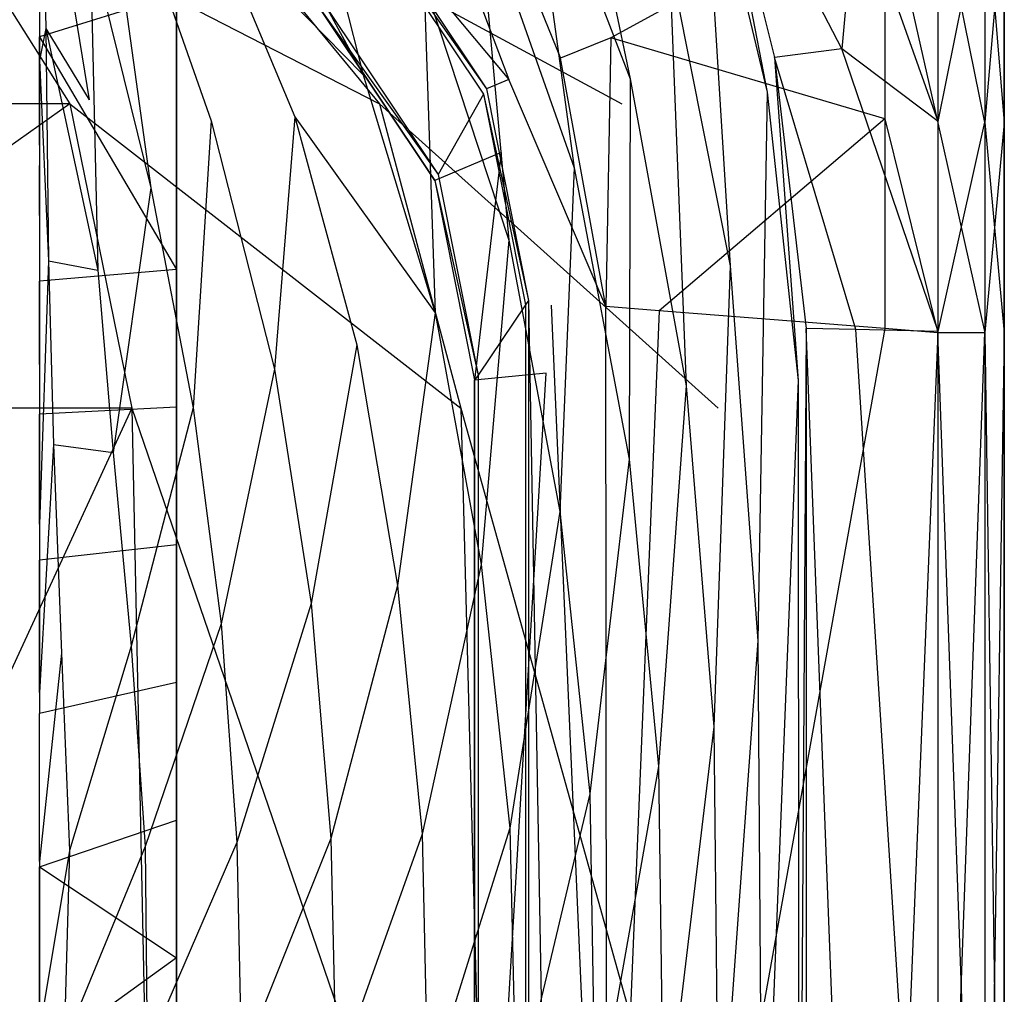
# Model space of a CAD drawing. Extents: x 0 to 0.37, y -0.56 to 0.
# Tile 21 of 25: x 0.276 to 0.37, y -0.299 to -0.207. Entities that reach past the tile are written whole.
import ezdxf

# ---------------------------------------------------------------- set-up
doc = ezdxf.new("R2010")
doc.units = 0
doc.layers.add('L0_WC_N_567610__0___REPLACEMTFO', color=7, linetype='CONTINUOUS')

msp = doc.modelspace()

# ---------------------------------------------------------------- linework, layer by layer
at = {"layer": 'L0_WC_N_567610__0___REPLACEMTFO', "color": 8}
for points, invisible_edges in [([(0.29112, -0.070272), (0.18494, -0.314262), (0.18494, -0.070272), (0.29112, -0.070272)], 13), ([(0.18494, -0.314262), (0.29112, -0.070272), (0.29112, -0.314262), (0.18494, -0.314262)], 10), ([(0.29112, -0.314262), (0.29112, -0.070272), (0.29112, -0.075605), (0.29112, -0.314262)], 13), ([(0.29112, -0.314262), (0.29112, -0.075605), (0.29112, -0.203729), (0.29112, -0.314262)], 10), ([(0.32672, -0.176, 0.326636), (0.334255, -0.21219, 0.308139), (0.324151, -0.185812, 0.308276), (0.32672, -0.176, 0.326636)], 14), ([(0.32672, -0.176, 0.326636), (0.33798, -0.200768, 0.326642), (0.334255, -0.21219, 0.308139), (0.32672, -0.176, 0.326636)], 14), ([(0.278079, -0.180438, 0.231878), (0.278674, -0.207407, 0.221295), (0.278079, -0.194327, 0.220136), (0.278079, -0.180438, 0.231878)], 14), ([(0.278079, -0.180438, 0.231878), (0.278605, -0.188365, 0.234462), (0.278674, -0.207407, 0.221295), (0.278079, -0.180438, 0.231878)], 14), ([(0.301034, -0.180857, 0.275082), (0.308869, -0.211812, 0.260945), (0.297617, -0.191139, 0.261408), (0.301034, -0.180857, 0.275082)], 14), ([(0.301034, -0.180857, 0.275082), (0.314646, -0.203016, 0.275049), (0.308869, -0.211812, 0.260945), (0.301034, -0.180857, 0.275082)], 14), ([(0.354387, -0.209343, 0.349918), (0.341783, -0.184947, 0.349642), (0.348498, -0.183217, 0.349831), (0.354387, -0.209343, 0.349918)], 14), ([(0.355725, -0.194119, 0.349993), (0.354387, -0.209343, 0.349918), (0.348498, -0.183217, 0.349831), (0.355725, -0.194119, 0.349993)], 14), ([(0.283563, -0.185343, 0.245446), (0.288656, -0.222549, 0.230857), (0.282895, -0.199103, 0.235137), (0.283563, -0.185343, 0.245446)], 14), ([(0.283563, -0.185343, 0.245446), (0.294552, -0.197226, 0.252062), (0.294419, -0.216192, 0.24056), (0.283563, -0.185343, 0.245446)], 14), ([(0.283563, -0.185343, 0.245446), (0.294419, -0.216192, 0.24056), (0.288656, -0.222549, 0.230857), (0.283563, -0.185343, 0.245446)], 14), ([(0.341783, -0.184947, 0.349642), (0.347275, -0.213468, 0.345969), (0.341149, -0.187584, 0.345809), (0.341783, -0.184947, 0.349642)], 14), ([(0.354387, -0.209343, 0.349918), (0.347974, -0.210165, 0.349855), (0.341783, -0.184947, 0.349642), (0.354387, -0.209343, 0.349918)], 14), ([(0.341783, -0.184947, 0.349642), (0.347974, -0.210165, 0.349855), (0.347275, -0.213468, 0.345969), (0.341783, -0.184947, 0.349642)], 14), ([(0.324151, -0.185812, 0.308276), (0.32894, -0.220675, 0.290736), (0.319756, -0.194582, 0.291093), (0.324151, -0.185812, 0.308276)], 14), ([(0.324151, -0.185812, 0.308276), (0.334255, -0.21219, 0.308139), (0.32894, -0.220675, 0.290736), (0.324151, -0.185812, 0.308276)], 14), ([(0.327628, -0.210234, 0.400031), (0.318231, -0.187058, 0.400031), (0.314588, -0.190704, 0.400031), (0.327628, -0.210234, 0.400031)], 13), ([(0.332411, -0.208293, 0.400031), (0.358485, -0.194035, 0.400031), (0.318231, -0.187058, 0.400031), (0.332411, -0.208293, 0.400031)], 13), ([(0.318231, -0.187058, 0.400031), (0.327628, -0.210234, 0.400031), (0.332411, -0.208293, 0.400031), (0.318231, -0.187058, 0.400031)], 14), ([(0.341149, -0.187584, 0.345809), (0.343779, -0.229984, 0.326539), (0.33798, -0.200768, 0.326642), (0.341149, -0.187584, 0.345809)], 14), ([(0.341149, -0.187584, 0.345809), (0.347275, -0.213468, 0.345969), (0.343779, -0.229984, 0.326539), (0.341149, -0.187584, 0.345809)], 14), ([(0.278605, -0.188365, 0.234462), (0.282895, -0.199103, 0.235137), (0.282803, -0.214194, 0.226866), (0.278605, -0.188365, 0.234462)], 14), ([(0.278605, -0.188365, 0.234462), (0.282803, -0.214194, 0.226866), (0.278674, -0.207407, 0.221295), (0.278605, -0.188365, 0.234462)], 14), ([(0.322708, -0.212273, 0.397808), (0.314588, -0.190704, 0.400031), (0.310822, -0.194473, 0.397811), (0.322708, -0.212273, 0.397808)], 13), ([(0.314588, -0.190704, 0.400031), (0.322708, -0.212273, 0.397808), (0.327628, -0.210234, 0.400031), (0.314588, -0.190704, 0.400031)], 14), ([(0.297617, -0.191139, 0.261408), (0.308869, -0.211812, 0.260945), (0.294552, -0.197226, 0.252062), (0.297617, -0.191139, 0.261408)], 14), ([(0.266878, -0.192243, 0.283093), (0.236895, -0.214559, 0.244482), (0.28097, -0.214559, 0.270597), (0.266878, -0.192243, 0.283093)], 14), ([(0.266878, -0.192243, 0.283093), (0.31042, -0.214559, 0.30968), (0.291872, -0.192077, 0.316492), (0.266878, -0.192243, 0.283093)], 14), ([(0.31042, -0.214559, 0.30968), (0.266878, -0.192243, 0.283093), (0.28097, -0.214559, 0.270597), (0.31042, -0.214559, 0.30968)], 13), ([(0.291872, -0.192077, 0.316492), (0.333477, -0.214559, 0.355781), (0.311457, -0.192011, 0.355781), (0.291872, -0.192077, 0.316492)], 14), ([(0.333477, -0.214559, 0.355781), (0.291872, -0.192077, 0.316492), (0.31042, -0.214559, 0.30968), (0.333477, -0.214559, 0.355781)], 13), ([(0.278079, -0.203282, 0.2028), (0.278079, -0.194327, 0.220136), (0.278079, -0.210407, 0.209544), (0.278079, -0.203282, 0.2028)], 13), ([(0.278674, -0.207407, 0.221295), (0.278079, -0.210407, 0.209544), (0.278079, -0.194327, 0.220136), (0.278674, -0.207407, 0.221295)], 14), ([(0.278079, -0.194568, 0.192392), (0.278079, -0.203282, 0.2028), (0.278079, -0.208209, 0.190505), (0.278079, -0.194568, 0.192392)], 13), ([(0.278079, -0.194568, 0.192392), (0.278079, -0.208209, 0.190505), (0.29112, -0.204148, 0.003247), (0.278079, -0.194568, 0.192392)], 14), ([(0.309202, -0.196094, 0.39252), (0.322708, -0.212273, 0.397808), (0.310822, -0.194473, 0.397811), (0.309202, -0.196094, 0.39252)], 14), ([(0.319756, -0.194582, 0.291093), (0.322711, -0.227538, 0.274532), (0.314646, -0.203016, 0.275049), (0.319756, -0.194582, 0.291093)], 14), ([(0.319756, -0.194582, 0.291093), (0.32894, -0.220675, 0.290736), (0.322711, -0.227538, 0.274532), (0.319756, -0.194582, 0.291093)], 14), ([(0.358485, -0.194035, 0.400031), (0.332411, -0.208293, 0.400031), (0.358484, -0.215994, 0.400031), (0.358485, -0.194035, 0.400031)], 14), ([(0.363539, -0.216243, 0.349975), (0.354387, -0.209343, 0.349918), (0.355725, -0.194119, 0.349993), (0.363539, -0.216243, 0.349975)], 14), ([(0.363539, -0.216243, 0.349975), (0.355725, -0.194119, 0.349993), (0.363536, -0.194265, 0.349997), (0.363539, -0.216243, 0.349975)], 14), ([(0.363523, -0.216367, 0.400031), (0.358485, -0.194035, 0.400031), (0.358484, -0.215994, 0.400031), (0.363523, -0.216367, 0.400031)], 13), ([(0.358485, -0.194035, 0.400031), (0.363523, -0.216367, 0.400031), (0.363525, -0.19438, 0.400031), (0.358485, -0.194035, 0.400031)], 14), ([(0.367989, -0.216364, 0.398487), (0.363525, -0.19438, 0.400031), (0.363523, -0.216367, 0.400031), (0.367989, -0.216364, 0.398487)], 14), ([(0.367991, -0.194377, 0.39851), (0.363525, -0.19438, 0.400031), (0.367989, -0.216364, 0.398487), (0.367991, -0.194377, 0.39851)], 14), ([(0.367993, -0.194346, 0.351822), (0.363539, -0.216243, 0.349975), (0.363536, -0.194265, 0.349997), (0.367993, -0.194346, 0.351822)], 13), ([(0.363539, -0.216243, 0.349975), (0.367993, -0.194346, 0.351822), (0.367993, -0.21633, 0.3518), (0.363539, -0.216243, 0.349975)], 14), ([(0.369839, -0.216355, 0.394034), (0.367991, -0.194377, 0.39851), (0.367989, -0.216364, 0.398487), (0.369839, -0.216355, 0.394034)], 13), ([(0.367991, -0.194377, 0.39851), (0.369839, -0.216355, 0.394034), (0.369841, -0.194368, 0.394056), (0.367991, -0.194377, 0.39851)], 14), ([(0.369841, -0.194381, 0.356223), (0.367993, -0.21633, 0.3518), (0.367993, -0.194346, 0.351822), (0.369841, -0.194381, 0.356223)], 14), ([(0.367993, -0.21633, 0.3518), (0.369841, -0.194381, 0.356223), (0.369839, -0.216368, 0.356201), (0.367993, -0.21633, 0.3518)], 13), ([(0.369839, -0.216355, 0.394034), (0.369841, -0.19437, 0.38963), (0.369841, -0.194368, 0.394056), (0.369839, -0.216355, 0.394034)], 14), ([(0.369839, -0.216357, 0.389607), (0.369841, -0.194381, 0.361124), (0.369841, -0.19437, 0.38963), (0.369839, -0.216357, 0.389607)], 14), ([(0.369841, -0.19437, 0.38963), (0.369839, -0.216355, 0.394034), (0.369839, -0.216357, 0.389607), (0.369841, -0.19437, 0.38963)], 13), ([(0.369841, -0.194381, 0.356223), (0.369839, -0.216368, 0.361101), (0.369839, -0.216368, 0.356201), (0.369841, -0.194381, 0.356223)], 13), ([(0.369839, -0.216368, 0.361101), (0.369841, -0.194381, 0.356223), (0.369841, -0.194381, 0.361124), (0.369839, -0.216368, 0.361101)], 14), ([(0.369841, -0.194381, 0.361124), (0.369839, -0.216357, 0.389607), (0.369839, -0.216368, 0.361101), (0.369841, -0.194381, 0.361124)], 13), ([(0.30896, -0.196638, 0.389496), (0.305186, -0.205119, 0.342371), (0.320314, -0.213642, 0.389522), (0.30896, -0.196638, 0.389496)], 14), ([(0.30896, -0.196638, 0.389496), (0.320591, -0.21315, 0.39252), (0.309202, -0.196094, 0.39252), (0.30896, -0.196638, 0.389496)], 14), ([(0.320591, -0.21315, 0.39252), (0.30896, -0.196638, 0.389496), (0.320314, -0.213642, 0.389522), (0.320591, -0.21315, 0.39252)], 13), ([(0.322708, -0.212273, 0.397808), (0.309202, -0.196094, 0.39252), (0.320591, -0.21315, 0.39252), (0.322708, -0.212273, 0.397808)], 13), ([(0.294552, -0.197226, 0.252062), (0.302379, -0.215798, 0.249785), (0.294419, -0.216192, 0.24056), (0.294552, -0.197226, 0.252062)], 14), ([(0.294552, -0.197226, 0.252062), (0.308869, -0.211812, 0.260945), (0.302379, -0.215798, 0.249785), (0.294552, -0.197226, 0.252062)], 14), ([(0.282895, -0.199103, 0.235137), (0.283616, -0.230383, 0.220757), (0.282803, -0.214194, 0.226866), (0.282895, -0.199103, 0.235137)], 14), ([(0.282895, -0.199103, 0.235137), (0.288656, -0.222549, 0.230857), (0.283616, -0.230383, 0.220757), (0.282895, -0.199103, 0.235137)], 14), ([(0.315677, -0.221851, 0.339413), (0.304912, -0.205736, 0.338943), (0.309727, -0.20089, 0.332496), (0.315677, -0.221851, 0.339413)], 14), ([(0.321978, -0.219214, 0.332965), (0.315677, -0.221851, 0.339413), (0.309727, -0.20089, 0.332496), (0.321978, -0.219214, 0.332965)], 14), ([(0.33798, -0.200768, 0.326642), (0.339595, -0.241385, 0.30775), (0.334255, -0.21219, 0.308139), (0.33798, -0.200768, 0.326642)], 14), ([(0.33798, -0.200768, 0.326642), (0.343779, -0.229984, 0.326539), (0.339595, -0.241385, 0.30775), (0.33798, -0.200768, 0.326642)], 14), ([(0.314646, -0.203016, 0.275049), (0.315726, -0.234438, 0.260032), (0.308869, -0.211812, 0.260945), (0.314646, -0.203016, 0.275049)], 14), ([(0.314646, -0.203016, 0.275049), (0.322711, -0.227538, 0.274532), (0.315726, -0.234438, 0.260032), (0.314646, -0.203016, 0.275049)], 14), ([(0.278079, -0.218506, 0.199007), (0.278079, -0.208209, 0.190505), (0.278079, -0.203282, 0.2028), (0.278079, -0.218506, 0.199007)], 14), ([(0.278079, -0.210407, 0.209544), (0.278079, -0.218506, 0.199007), (0.278079, -0.203282, 0.2028), (0.278079, -0.210407, 0.209544)], 14), ([(0.29112, -0.204148, 0.003247), (0.29112, -0.216881), (0.29112, -0.203729), (0.29112, -0.204148, 0.003247)], 14), ([(0.29112, -0.314262), (0.29112, -0.203729), (0.29112, -0.216881), (0.29112, -0.314262)], 13), ([(0.29112, -0.204148, 0.003247), (0.278079, -0.208209, 0.190505), (0.29112, -0.21724, 0.003183), (0.29112, -0.204148, 0.003247)], 14), ([(0.29112, -0.216881), (0.29112, -0.204148, 0.003247), (0.29112, -0.21724, 0.003183), (0.29112, -0.216881)], 13), ([(0.304912, -0.205736, 0.338943), (0.315992, -0.221295, 0.34281), (0.305186, -0.205119, 0.342371), (0.304912, -0.205736, 0.338943)], 14), ([(0.315992, -0.221295, 0.34281), (0.304912, -0.205736, 0.338943), (0.315677, -0.221851, 0.339413), (0.315992, -0.221295, 0.34281)], 13), ([(0.305186, -0.205119, 0.342371), (0.315992, -0.221295, 0.34281), (0.320314, -0.213642, 0.389522), (0.305186, -0.205119, 0.342371)], 14), ([(0.278079, -0.210407, 0.209544), (0.278674, -0.207407, 0.221295), (0.278936, -0.2295, 0.211455), (0.278079, -0.210407, 0.209544)], 13), ([(0.278674, -0.207407, 0.221295), (0.282803, -0.214194, 0.226866), (0.283616, -0.230383, 0.220757), (0.278674, -0.207407, 0.221295)], 14), ([(0.278674, -0.207407, 0.221295), (0.283616, -0.230383, 0.220757), (0.278936, -0.2295, 0.211455), (0.278674, -0.207407, 0.221295)], 14), ([(0.278079, -0.208209, 0.190505), (0.278079, -0.218506, 0.199007), (0.278079, -0.220442, 0.1892), (0.278079, -0.208209, 0.190505)], 13), ([(0.278079, -0.208209, 0.190505), (0.29112, -0.230332, 0.003104), (0.29112, -0.21724, 0.003183), (0.278079, -0.208209, 0.190505)], 14), ([(0.278079, -0.208209, 0.190505), (0.278079, -0.220442, 0.1892), (0.29112, -0.230332, 0.003104), (0.278079, -0.208209, 0.190505)], 14), ([(0.331957, -0.233853, 0.400031), (0.332411, -0.208293, 0.400031), (0.327628, -0.210234, 0.400031), (0.331957, -0.233853, 0.400031)], 13), ([(0.332411, -0.208293, 0.400031), (0.331957, -0.233853, 0.400031), (0.337015, -0.234253, 0.400031), (0.332411, -0.208293, 0.400031)], 14), ([(0.337015, -0.234253, 0.400031), (0.358484, -0.215994, 0.400031), (0.332411, -0.208293, 0.400031), (0.337015, -0.234253, 0.400031)], 13), ([(0.355722, -0.236049, 0.349951), (0.347974, -0.210165, 0.349855), (0.354387, -0.209343, 0.349918), (0.355722, -0.236049, 0.349951)], 14), ([(0.363542, -0.236217, 0.349955), (0.354387, -0.209343, 0.349918), (0.363539, -0.216243, 0.349975), (0.363542, -0.236217, 0.349955)], 14), ([(0.363542, -0.236217, 0.349955), (0.355722, -0.236049, 0.349951), (0.354387, -0.209343, 0.349918), (0.363542, -0.236217, 0.349955)], 14), ([(0.278079, -0.210407, 0.209544), (0.278936, -0.2295, 0.211455), (0.278079, -0.239355, 0.198423), (0.278079, -0.210407, 0.209544)], 14), ([(0.278079, -0.210407, 0.209544), (0.278079, -0.239355, 0.198423), (0.278079, -0.225207, 0.202584), (0.278079, -0.210407, 0.209544)], 14), ([(0.278079, -0.218506, 0.199007), (0.278079, -0.210407, 0.209544), (0.278079, -0.225207, 0.202584), (0.278079, -0.218506, 0.199007)], 13), ([(0.331957, -0.233853, 0.400031), (0.327628, -0.210234, 0.400031), (0.322708, -0.212273, 0.397808), (0.331957, -0.233853, 0.400031)], 14), ([(0.347974, -0.210165, 0.349855), (0.350232, -0.240896, 0.345991), (0.347275, -0.213468, 0.345969), (0.347974, -0.210165, 0.349855)], 14), ([(0.347974, -0.210165, 0.349855), (0.350999, -0.235947, 0.349948), (0.350232, -0.240896, 0.345991), (0.347974, -0.210165, 0.349855)], 14), ([(0.355722, -0.236049, 0.349951), (0.350999, -0.235947, 0.349948), (0.347974, -0.210165, 0.349855), (0.355722, -0.236049, 0.349951)], 14), ([(0.308869, -0.211812, 0.260945), (0.315726, -0.234438, 0.260032), (0.302379, -0.215798, 0.249785), (0.308869, -0.211812, 0.260945)], 14), ([(0.322708, -0.212273, 0.397808), (0.320591, -0.21315, 0.39252), (0.32679, -0.233716, 0.397819), (0.322708, -0.212273, 0.397808)], 14), ([(0.331957, -0.233853, 0.400031), (0.322708, -0.212273, 0.397808), (0.32679, -0.233716, 0.397819), (0.331957, -0.233853, 0.400031)], 14), ([(0.334255, -0.21219, 0.308139), (0.334146, -0.248379, 0.290007), (0.32894, -0.220675, 0.290736), (0.334255, -0.21219, 0.308139)], 14), ([(0.334255, -0.21219, 0.308139), (0.339595, -0.241385, 0.30775), (0.334146, -0.248379, 0.290007), (0.334255, -0.21219, 0.308139)], 14), ([(0.320314, -0.213642, 0.389522), (0.32459, -0.23327, 0.39252), (0.320591, -0.21315, 0.39252), (0.320314, -0.213642, 0.389522)], 14), ([(0.320591, -0.21315, 0.39252), (0.32459, -0.23327, 0.39252), (0.32679, -0.233716, 0.397819), (0.320591, -0.21315, 0.39252)], 14), ([(0.347275, -0.213468, 0.345969), (0.346395, -0.265639, 0.326208), (0.343779, -0.229984, 0.326539), (0.347275, -0.213468, 0.345969)], 14), ([(0.347275, -0.213468, 0.345969), (0.350232, -0.240896, 0.345991), (0.346395, -0.265639, 0.326208), (0.347275, -0.213468, 0.345969)], 14), ([(0.320314, -0.213642, 0.389522), (0.315992, -0.221295, 0.34281), (0.324301, -0.233699, 0.389554), (0.320314, -0.213642, 0.389522)], 14), ([(0.32459, -0.23327, 0.39252), (0.320314, -0.213642, 0.389522), (0.324301, -0.233699, 0.389554), (0.32459, -0.23327, 0.39252)], 13), ([(0.240092, -0.243516, 0.240448), (0.28097, -0.214559, 0.270597), (0.236895, -0.214559, 0.244482), (0.240092, -0.243516, 0.240448)], 13), ([(0.28097, -0.214559, 0.270597), (0.240092, -0.243516, 0.240448), (0.286876, -0.243516, 0.268168), (0.28097, -0.214559, 0.270597)], 14), ([(0.318137, -0.243516, 0.309653), (0.28097, -0.214559, 0.270597), (0.286876, -0.243516, 0.268168), (0.318137, -0.243516, 0.309653)], 13), ([(0.28097, -0.214559, 0.270597), (0.318137, -0.243516, 0.309653), (0.31042, -0.214559, 0.30968), (0.28097, -0.214559, 0.270597)], 14), ([(0.342611, -0.243516, 0.358589), (0.31042, -0.214559, 0.30968), (0.318137, -0.243516, 0.309653), (0.342611, -0.243516, 0.358589)], 13), ([(0.31042, -0.214559, 0.30968), (0.342611, -0.243516, 0.358589), (0.333477, -0.214559, 0.355781), (0.31042, -0.214559, 0.30968)], 14), ([(0.294419, -0.216192, 0.24056), (0.292698, -0.243475, 0.226969), (0.288656, -0.222549, 0.230857), (0.294419, -0.216192, 0.24056)], 14), ([(0.294419, -0.216192, 0.24056), (0.300434, -0.239797, 0.237047), (0.292698, -0.243475, 0.226969), (0.294419, -0.216192, 0.24056)], 14), ([(0.302379, -0.215798, 0.249785), (0.300434, -0.239797, 0.237047), (0.294419, -0.216192, 0.24056), (0.302379, -0.215798, 0.249785)], 14), ([(0.302379, -0.215798, 0.249785), (0.308273, -0.237506, 0.247743), (0.300434, -0.239797, 0.237047), (0.302379, -0.215798, 0.249785)], 14), ([(0.302379, -0.215798, 0.249785), (0.315726, -0.234438, 0.260032), (0.308273, -0.237506, 0.247743), (0.302379, -0.215798, 0.249785)], 14), ([(0.358484, -0.215994, 0.400031), (0.337015, -0.234253, 0.400031), (0.358483, -0.23595, 0.400031), (0.358484, -0.215994, 0.400031)], 14), ([(0.363521, -0.236348, 0.400031), (0.358484, -0.215994, 0.400031), (0.358483, -0.23595, 0.400031), (0.363521, -0.236348, 0.400031)], 13), ([(0.358484, -0.215994, 0.400031), (0.363521, -0.236348, 0.400031), (0.363523, -0.216367, 0.400031), (0.358484, -0.215994, 0.400031)], 14), ([(0.367993, -0.21633, 0.3518), (0.363542, -0.236217, 0.349955), (0.363539, -0.216243, 0.349975), (0.367993, -0.21633, 0.3518)], 13), ([(0.29112, -0.21724, 0.003183), (0.29112, -0.230033), (0.29112, -0.216881), (0.29112, -0.21724, 0.003183)], 14), ([(0.29112, -0.314262), (0.29112, -0.216881), (0.29112, -0.230033), (0.29112, -0.314262)], 10), ([(0.29112, -0.230033), (0.29112, -0.21724, 0.003183), (0.29112, -0.230332, 0.003104), (0.29112, -0.230033)], 13), ([(0.367987, -0.236345, 0.398466), (0.363523, -0.216367, 0.400031), (0.363521, -0.236348, 0.400031), (0.367987, -0.236345, 0.398466)], 13), ([(0.363523, -0.216367, 0.400031), (0.367987, -0.236345, 0.398466), (0.367989, -0.216364, 0.398487), (0.363523, -0.216367, 0.400031)], 14), ([(0.363542, -0.236217, 0.349955), (0.367993, -0.21633, 0.3518), (0.367992, -0.236309, 0.35178), (0.363542, -0.236217, 0.349955)], 14), ([(0.369837, -0.236336, 0.394014), (0.367989, -0.216364, 0.398487), (0.367987, -0.236345, 0.398466), (0.369837, -0.236336, 0.394014)], 13), ([(0.367989, -0.216364, 0.398487), (0.369837, -0.236336, 0.394014), (0.369839, -0.216355, 0.394034), (0.367989, -0.216364, 0.398487)], 14), ([(0.369839, -0.216368, 0.356201), (0.367992, -0.236309, 0.35178), (0.367993, -0.21633, 0.3518), (0.369839, -0.216368, 0.356201)], 14), ([(0.367992, -0.236309, 0.35178), (0.369839, -0.216368, 0.356201), (0.369837, -0.23635, 0.356181), (0.367992, -0.236309, 0.35178)], 13), ([(0.369837, -0.236336, 0.394014), (0.369839, -0.216357, 0.389607), (0.369839, -0.216355, 0.394034), (0.369837, -0.236336, 0.394014)], 14), ([(0.369837, -0.236339, 0.389587), (0.369839, -0.216368, 0.361101), (0.369839, -0.216357, 0.389607), (0.369837, -0.236339, 0.389587)], 14), ([(0.369839, -0.216357, 0.389607), (0.369837, -0.236336, 0.394014), (0.369837, -0.236339, 0.389587), (0.369839, -0.216357, 0.389607)], 13), ([(0.369839, -0.216368, 0.356201), (0.369837, -0.23635, 0.361081), (0.369837, -0.23635, 0.356181), (0.369839, -0.216368, 0.356201)], 13), ([(0.369837, -0.23635, 0.361081), (0.369839, -0.216368, 0.356201), (0.369839, -0.216368, 0.361101), (0.369837, -0.23635, 0.361081)], 14), ([(0.369839, -0.216368, 0.361101), (0.369837, -0.236339, 0.389587), (0.369837, -0.23635, 0.361081), (0.369839, -0.216368, 0.361101)], 13), ([(0.278079, -0.225207, 0.202584), (0.278079, -0.220442, 0.1892), (0.278079, -0.218506, 0.199007), (0.278079, -0.225207, 0.202584)], 14), ([(0.321978, -0.219214, 0.332965), (0.319458, -0.240861, 0.339967), (0.315677, -0.221851, 0.339413), (0.321978, -0.219214, 0.332965)], 14), ([(0.326253, -0.240179, 0.333519), (0.319458, -0.240861, 0.339967), (0.321978, -0.219214, 0.332965), (0.326253, -0.240179, 0.333519)], 14), ([(0.278079, -0.220442, 0.1892), (0.278079, -0.225207, 0.202584), (0.278079, -0.231452, 0.189804), (0.278079, -0.220442, 0.1892)], 13), ([(0.278079, -0.220442, 0.1892), (0.278079, -0.231452, 0.189804), (0.29112, -0.230332, 0.003104), (0.278079, -0.220442, 0.1892)], 14), ([(0.32894, -0.220675, 0.290736), (0.327562, -0.25334, 0.273541), (0.322711, -0.227538, 0.274532), (0.32894, -0.220675, 0.290736)], 14), ([(0.32894, -0.220675, 0.290736), (0.334146, -0.248379, 0.290007), (0.327562, -0.25334, 0.273541), (0.32894, -0.220675, 0.290736)], 14), ([(0.315677, -0.221851, 0.339413), (0.319786, -0.240376, 0.343329), (0.315992, -0.221295, 0.34281), (0.315677, -0.221851, 0.339413)], 14), ([(0.319786, -0.240376, 0.343329), (0.315677, -0.221851, 0.339413), (0.319458, -0.240861, 0.339967), (0.319786, -0.240376, 0.343329)], 13), ([(0.315992, -0.221295, 0.34281), (0.319786, -0.240376, 0.343329), (0.324301, -0.233699, 0.389554), (0.315992, -0.221295, 0.34281)], 14), ([(0.288656, -0.222549, 0.230857), (0.28509, -0.247727, 0.216644), (0.283616, -0.230383, 0.220757), (0.288656, -0.222549, 0.230857)], 14), ([(0.288656, -0.222549, 0.230857), (0.292698, -0.243475, 0.226969), (0.28509, -0.247727, 0.216644), (0.288656, -0.222549, 0.230857)], 14), ([(0.278079, -0.239355, 0.198423), (0.278079, -0.231452, 0.189804), (0.278079, -0.225207, 0.202584), (0.278079, -0.239355, 0.198423)], 14), ([(0.322711, -0.227538, 0.274532), (0.320089, -0.25838, 0.258711), (0.315726, -0.234438, 0.260032), (0.322711, -0.227538, 0.274532)], 14), ([(0.322711, -0.227538, 0.274532), (0.327562, -0.25334, 0.273541), (0.320089, -0.25838, 0.258711), (0.322711, -0.227538, 0.274532)], 14), ([(0.278936, -0.2295, 0.211455), (0.27941, -0.24698, 0.206747), (0.278079, -0.254544, 0.196194), (0.278936, -0.2295, 0.211455)], 14), ([(0.278936, -0.2295, 0.211455), (0.278079, -0.254544, 0.196194), (0.278079, -0.239355, 0.198423), (0.278936, -0.2295, 0.211455)], 14), ([(0.29112, -0.230332, 0.003104), (0.278079, -0.231452, 0.189804), (0.29112, -0.243424, 0.003027), (0.29112, -0.230332, 0.003104)], 14), ([(0.278936, -0.2295, 0.211455), (0.283616, -0.230383, 0.220757), (0.27941, -0.24698, 0.206747), (0.278936, -0.2295, 0.211455)], 14), ([(0.29112, -0.230332, 0.003104), (0.29112, -0.243185), (0.29112, -0.230033), (0.29112, -0.230332, 0.003104)], 14), ([(0.29112, -0.314262), (0.29112, -0.230033), (0.29112, -0.243185), (0.29112, -0.314262)], 13), ([(0.29112, -0.243185), (0.29112, -0.230332, 0.003104), (0.29112, -0.243424, 0.003027), (0.29112, -0.243185)], 13), ([(0.343779, -0.229984, 0.326539), (0.342227, -0.27381, 0.307092), (0.339595, -0.241385, 0.30775), (0.343779, -0.229984, 0.326539)], 14), ([(0.343779, -0.229984, 0.326539), (0.346395, -0.265639, 0.326208), (0.342227, -0.27381, 0.307092), (0.343779, -0.229984, 0.326539)], 14), ([(0.283616, -0.230383, 0.220757), (0.28509, -0.247727, 0.216644), (0.27941, -0.24698, 0.206747), (0.283616, -0.230383, 0.220757)], 14), ([(0.278079, -0.231452, 0.189804), (0.278079, -0.244102, 0.190297), (0.29112, -0.243424, 0.003027), (0.278079, -0.231452, 0.189804)], 14), ([(0.278079, -0.231452, 0.189804), (0.278079, -0.239355, 0.198423), (0.278079, -0.244102, 0.190297), (0.278079, -0.231452, 0.189804)], 13), ([(0.324301, -0.233699, 0.389554), (0.319786, -0.240376, 0.343329), (0.324301, -0.354771, 0.38976), (0.324301, -0.233699, 0.389554)], 14), ([(0.32459, -0.23327, 0.39252), (0.324301, -0.233699, 0.389554), (0.32459, -0.354756, 0.39252), (0.32459, -0.23327, 0.39252)], 14), ([(0.324301, -0.233699, 0.389554), (0.324301, -0.354771, 0.38976), (0.32459, -0.354756, 0.39252), (0.324301, -0.233699, 0.389554)], 14), ([(0.326778, -0.354756, 0.397805), (0.32459, -0.23327, 0.39252), (0.32459, -0.354756, 0.39252), (0.326778, -0.354756, 0.397805)], 13), ([(0.32459, -0.23327, 0.39252), (0.326778, -0.354756, 0.397805), (0.32679, -0.233716, 0.397819), (0.32459, -0.23327, 0.39252)], 14), ([(0.332061, -0.354756, 0.400031), (0.32679, -0.233716, 0.397819), (0.326778, -0.354756, 0.397805), (0.332061, -0.354756, 0.400031)], 14), ([(0.332061, -0.354756, 0.400031), (0.331957, -0.233853, 0.400031), (0.32679, -0.233716, 0.397819), (0.332061, -0.354756, 0.400031)], 14), ([(0.332061, -0.354756, 0.400031), (0.337015, -0.234253, 0.400031), (0.331957, -0.233853, 0.400031), (0.332061, -0.354756, 0.400031)], 13), ([(0.315726, -0.234438, 0.260032), (0.312124, -0.260371, 0.24581), (0.308273, -0.237506, 0.247743), (0.315726, -0.234438, 0.260032)], 14), ([(0.315726, -0.234438, 0.260032), (0.320089, -0.25838, 0.258711), (0.312124, -0.260371, 0.24581), (0.315726, -0.234438, 0.260032)], 14), ([(0.337015, -0.234253, 0.400031), (0.332061, -0.354756, 0.400031), (0.337065, -0.355468, 0.400031), (0.337015, -0.234253, 0.400031)], 14), ([(0.337065, -0.355468, 0.400031), (0.358483, -0.23595, 0.400031), (0.337015, -0.234253, 0.400031), (0.337065, -0.355468, 0.400031)], 13), ([(0.358483, -0.23595, 0.400031), (0.337065, -0.355468, 0.400031), (0.358492, -0.358517, 0.400031), (0.358483, -0.23595, 0.400031)], 14), ([(0.350999, -0.235947, 0.349948), (0.350284, -0.353036, 0.345685), (0.350232, -0.240896, 0.345991), (0.350999, -0.235947, 0.349948)], 14), ([(0.350999, -0.235947, 0.349948), (0.350974, -0.358481, 0.349664), (0.350284, -0.353036, 0.345685), (0.350999, -0.235947, 0.349948)], 14), ([(0.350999, -0.235947, 0.349948), (0.355694, -0.358669, 0.349667), (0.350974, -0.358481, 0.349664), (0.350999, -0.235947, 0.349948)], 13), ([(0.355694, -0.358669, 0.349667), (0.350999, -0.235947, 0.349948), (0.355722, -0.236049, 0.349951), (0.355694, -0.358669, 0.349667)], 14), ([(0.358492, -0.358517, 0.400031), (0.363521, -0.236348, 0.400031), (0.358483, -0.23595, 0.400031), (0.358492, -0.358517, 0.400031)], 13), ([(0.355722, -0.236049, 0.349951), (0.363582, -0.358983, 0.34967), (0.355694, -0.358669, 0.349667), (0.355722, -0.236049, 0.349951)], 13), ([(0.363582, -0.358983, 0.34967), (0.355722, -0.236049, 0.349951), (0.363542, -0.236217, 0.349955), (0.363582, -0.358983, 0.34967)], 14), ([(0.363521, -0.236348, 0.400031), (0.358492, -0.358517, 0.400031), (0.363496, -0.35923, 0.400031), (0.363521, -0.236348, 0.400031)], 14), ([(0.367962, -0.359226, 0.398193), (0.363521, -0.236348, 0.400031), (0.363496, -0.35923, 0.400031), (0.367962, -0.359226, 0.398193)], 14), ([(0.367987, -0.236345, 0.398466), (0.363521, -0.236348, 0.400031), (0.367962, -0.359226, 0.398193), (0.367987, -0.236345, 0.398466)], 14), ([(0.367992, -0.236309, 0.35178), (0.363582, -0.358983, 0.34967), (0.363542, -0.236217, 0.349955), (0.367992, -0.236309, 0.35178)], 13), ([(0.363582, -0.358983, 0.34967), (0.367992, -0.236309, 0.35178), (0.367985, -0.359158, 0.351495), (0.363582, -0.358983, 0.34967)], 14), ([(0.369812, -0.359217, 0.393729), (0.367987, -0.236345, 0.398466), (0.367962, -0.359226, 0.398193), (0.369812, -0.359217, 0.393729)], 13), ([(0.369837, -0.23635, 0.356181), (0.367985, -0.359158, 0.351495), (0.367992, -0.236309, 0.35178), (0.369837, -0.23635, 0.356181)], 14), ([(0.367985, -0.359158, 0.351495), (0.369837, -0.23635, 0.356181), (0.369812, -0.359231, 0.355896), (0.367985, -0.359158, 0.351495)], 13), ([(0.367987, -0.236345, 0.398466), (0.369812, -0.359217, 0.393729), (0.369837, -0.236336, 0.394014), (0.367987, -0.236345, 0.398466)], 14), ([(0.369812, -0.359217, 0.393729), (0.369837, -0.236339, 0.389587), (0.369837, -0.236336, 0.394014), (0.369812, -0.359217, 0.393729)], 14), ([(0.369837, -0.236339, 0.389587), (0.369812, -0.359217, 0.393729), (0.369812, -0.35922, 0.389303), (0.369837, -0.236339, 0.389587)], 13), ([(0.369812, -0.35922, 0.389303), (0.369837, -0.23635, 0.361081), (0.369837, -0.236339, 0.389587), (0.369812, -0.35922, 0.389303)], 14), ([(0.369837, -0.23635, 0.361081), (0.369812, -0.35922, 0.389303), (0.369812, -0.359231, 0.360797), (0.369837, -0.23635, 0.361081)], 13), ([(0.369837, -0.23635, 0.356181), (0.369812, -0.359231, 0.360797), (0.369812, -0.359231, 0.355896), (0.369837, -0.23635, 0.356181)], 13), ([(0.369812, -0.359231, 0.360797), (0.369837, -0.23635, 0.356181), (0.369837, -0.23635, 0.361081), (0.369812, -0.359231, 0.360797)], 14), ([(0.308273, -0.237506, 0.247743), (0.303914, -0.262082, 0.234369), (0.300434, -0.239797, 0.237047), (0.308273, -0.237506, 0.247743)], 14), ([(0.308273, -0.237506, 0.247743), (0.312124, -0.260371, 0.24581), (0.303914, -0.262082, 0.234369), (0.308273, -0.237506, 0.247743)], 14), ([(0.278079, -0.254544, 0.196194), (0.278079, -0.244102, 0.190297), (0.278079, -0.239355, 0.198423), (0.278079, -0.254544, 0.196194)], 14), ([(0.300434, -0.239797, 0.237047), (0.295356, -0.264039, 0.224007), (0.292698, -0.243475, 0.226969), (0.300434, -0.239797, 0.237047)], 14), ([(0.300434, -0.239797, 0.237047), (0.303914, -0.262082, 0.234369), (0.295356, -0.264039, 0.224007), (0.300434, -0.239797, 0.237047)], 14), ([(0.326253, -0.240179, 0.333519), (0.319458, -0.355013, 0.343627), (0.319458, -0.240861, 0.339967), (0.326253, -0.240179, 0.333519)], 13), ([(0.319458, -0.355013, 0.343627), (0.326253, -0.240179, 0.333519), (0.326287, -0.355013, 0.337179), (0.319458, -0.355013, 0.343627)], 14), ([(0.319786, -0.240376, 0.343329), (0.319458, -0.240861, 0.339967), (0.319786, -0.354996, 0.346755), (0.319786, -0.240376, 0.343329)], 14), ([(0.319786, -0.240376, 0.343329), (0.319786, -0.354996, 0.346755), (0.324301, -0.354771, 0.38976), (0.319786, -0.240376, 0.343329)], 14), ([(0.319458, -0.240861, 0.339967), (0.319458, -0.355013, 0.343627), (0.319786, -0.354996, 0.346755), (0.319458, -0.240861, 0.339967)], 14), ([(0.339595, -0.241385, 0.30775), (0.336965, -0.277607, 0.288991), (0.334146, -0.248379, 0.290007), (0.339595, -0.241385, 0.30775)], 14), ([(0.339595, -0.241385, 0.30775), (0.342227, -0.27381, 0.307092), (0.336965, -0.277607, 0.288991), (0.339595, -0.241385, 0.30775)], 14), ([(0.350232, -0.240896, 0.345991), (0.346835, -0.325812, 0.325791), (0.346395, -0.265639, 0.326208), (0.350232, -0.240896, 0.345991)], 14), ([(0.350232, -0.240896, 0.345991), (0.350284, -0.353036, 0.345685), (0.346835, -0.325812, 0.325791), (0.350232, -0.240896, 0.345991)], 14), ([(0.29112, -0.243424, 0.003027), (0.278079, -0.244102, 0.190297), (0.29112, -0.256516, 0.002971), (0.29112, -0.243424, 0.003027)], 14), ([(0.292698, -0.243475, 0.226969), (0.286789, -0.266137, 0.213885), (0.28509, -0.247727, 0.216644), (0.292698, -0.243475, 0.226969)], 14), ([(0.292698, -0.243475, 0.226969), (0.295356, -0.264039, 0.224007), (0.286789, -0.266137, 0.213885), (0.292698, -0.243475, 0.226969)], 14), ([(0.29112, -0.243424, 0.003027), (0.29112, -0.256336), (0.29112, -0.243185), (0.29112, -0.243424, 0.003027)], 14), ([(0.29112, -0.314262), (0.29112, -0.243185), (0.29112, -0.256336), (0.29112, -0.314262)], 14), ([(0.29112, -0.256336), (0.29112, -0.243424, 0.003027), (0.29112, -0.256516, 0.002971), (0.29112, -0.256336)], 13), ([(0.241179, -0.342436, 0.235312), (0.286876, -0.243516, 0.268168), (0.240092, -0.243516, 0.240448), (0.241179, -0.342436, 0.235312)], 13), ([(0.286876, -0.243516, 0.268168), (0.241179, -0.342436, 0.235312), (0.288885, -0.342436, 0.263578), (0.286876, -0.243516, 0.268168)], 14), ([(0.278079, -0.244102, 0.190297), (0.278079, -0.257977, 0.189489), (0.29112, -0.256516, 0.002971), (0.278079, -0.244102, 0.190297)], 14), ([(0.278079, -0.244102, 0.190297), (0.278079, -0.254544, 0.196194), (0.278079, -0.257977, 0.189489), (0.278079, -0.244102, 0.190297)], 13), ([(0.320762, -0.342436, 0.305881), (0.286876, -0.243516, 0.268168), (0.288885, -0.342436, 0.263578), (0.320762, -0.342436, 0.305881)], 13), ([(0.286876, -0.243516, 0.268168), (0.320762, -0.342436, 0.305881), (0.318137, -0.243516, 0.309653), (0.286876, -0.243516, 0.268168)], 14), ([(0.345719, -0.342436, 0.355781), (0.318137, -0.243516, 0.309653), (0.320762, -0.342436, 0.305881), (0.345719, -0.342436, 0.355781)], 13), ([(0.318137, -0.243516, 0.309653), (0.345719, -0.342436, 0.355781), (0.342611, -0.243516, 0.358589), (0.318137, -0.243516, 0.309653)], 14), ([(0.27941, -0.24698, 0.206747), (0.280161, -0.266814, 0.203379), (0.278079, -0.270569, 0.195363), (0.27941, -0.24698, 0.206747)], 14), ([(0.27941, -0.24698, 0.206747), (0.278079, -0.270569, 0.195363), (0.278079, -0.254544, 0.196194), (0.27941, -0.24698, 0.206747)], 14), ([(0.27941, -0.24698, 0.206747), (0.28509, -0.247727, 0.216644), (0.280161, -0.266814, 0.203379), (0.27941, -0.24698, 0.206747)], 14), ([(0.28509, -0.247727, 0.216644), (0.286789, -0.266137, 0.213885), (0.280161, -0.266814, 0.203379), (0.28509, -0.247727, 0.216644)], 14), ([(0.334146, -0.248379, 0.290007), (0.330411, -0.280205, 0.272216), (0.327562, -0.25334, 0.273541), (0.334146, -0.248379, 0.290007)], 14), ([(0.334146, -0.248379, 0.290007), (0.336965, -0.277607, 0.288991), (0.330411, -0.280205, 0.272216), (0.334146, -0.248379, 0.290007)], 14), ([(0.327562, -0.25334, 0.273541), (0.322808, -0.283445, 0.25713), (0.320089, -0.25838, 0.258711), (0.327562, -0.25334, 0.273541)], 14), ([(0.327562, -0.25334, 0.273541), (0.330411, -0.280205, 0.272216), (0.322808, -0.283445, 0.25713), (0.327562, -0.25334, 0.273541)], 14), ([(0.278079, -0.270569, 0.195363), (0.278079, -0.257977, 0.189489), (0.278079, -0.254544, 0.196194), (0.278079, -0.270569, 0.195363)], 14), ([(0.29112, -0.256516, 0.002971), (0.278079, -0.257977, 0.189489), (0.29112, -0.269608, 0.002941), (0.29112, -0.256516, 0.002971)], 14), ([(0.29112, -0.256516, 0.002971), (0.29112, -0.269488), (0.29112, -0.256336), (0.29112, -0.256516, 0.002971)], 14), ([(0.29112, -0.314262), (0.29112, -0.256336), (0.29112, -0.269488), (0.29112, -0.314262)], 15), ([(0.29112, -0.269488), (0.29112, -0.256516, 0.002971), (0.29112, -0.269608, 0.002941), (0.29112, -0.269488)], 13), ([(0.278079, -0.257977, 0.189489), (0.278079, -0.272559, 0.188771), (0.29112, -0.269608, 0.002941), (0.278079, -0.257977, 0.189489)], 14), ([(0.278079, -0.257977, 0.189489), (0.278079, -0.270569, 0.195363), (0.278079, -0.272559, 0.188771), (0.278079, -0.257977, 0.189489)], 13), ([(0.320089, -0.25838, 0.258711), (0.314461, -0.284033, 0.244042), (0.312124, -0.260371, 0.24581), (0.320089, -0.25838, 0.258711)], 14), ([(0.320089, -0.25838, 0.258711), (0.322808, -0.283445, 0.25713), (0.314461, -0.284033, 0.244042), (0.320089, -0.25838, 0.258711)], 14), ([(0.312124, -0.260371, 0.24581), (0.30579, -0.284434, 0.232486), (0.303914, -0.262082, 0.234369), (0.312124, -0.260371, 0.24581)], 14), ([(0.312124, -0.260371, 0.24581), (0.314461, -0.284033, 0.244042), (0.30579, -0.284434, 0.232486), (0.312124, -0.260371, 0.24581)], 14), ([(0.303914, -0.262082, 0.234369), (0.296842, -0.284817, 0.222058), (0.295356, -0.264039, 0.224007), (0.303914, -0.262082, 0.234369)], 14), ([(0.303914, -0.262082, 0.234369), (0.30579, -0.284434, 0.232486), (0.296842, -0.284817, 0.222058), (0.303914, -0.262082, 0.234369)], 14), ([(0.295356, -0.264039, 0.224007), (0.288123, -0.285188, 0.212017), (0.286789, -0.266137, 0.213885), (0.295356, -0.264039, 0.224007)], 14), ([(0.295356, -0.264039, 0.224007), (0.296842, -0.284817, 0.222058), (0.288123, -0.285188, 0.212017), (0.295356, -0.264039, 0.224007)], 14), ([(0.346395, -0.265639, 0.326208), (0.342652, -0.31753, 0.306377), (0.342227, -0.27381, 0.307092), (0.346395, -0.265639, 0.326208)], 14), ([(0.346395, -0.265639, 0.326208), (0.346835, -0.325812, 0.325791), (0.342652, -0.31753, 0.306377), (0.346395, -0.265639, 0.326208)], 14), ([(0.280161, -0.266814, 0.203379), (0.280927, -0.285579, 0.201612), (0.278079, -0.286636, 0.19547), (0.280161, -0.266814, 0.203379)], 14), ([(0.280161, -0.266814, 0.203379), (0.278079, -0.286636, 0.19547), (0.278079, -0.270569, 0.195363), (0.280161, -0.266814, 0.203379)], 14), ([(0.286789, -0.266137, 0.213885), (0.280927, -0.285579, 0.201612), (0.280161, -0.266814, 0.203379), (0.286789, -0.266137, 0.213885)], 14), ([(0.286789, -0.266137, 0.213885), (0.288123, -0.285188, 0.212017), (0.280927, -0.285579, 0.201612), (0.286789, -0.266137, 0.213885)], 14), ([(0.29112, -0.269608, 0.002941), (0.278079, -0.272559, 0.188771), (0.29112, -0.2827, 0.002924), (0.29112, -0.269608, 0.002941)], 14), ([(0.29112, -0.269608, 0.002941), (0.29112, -0.28264), (0.29112, -0.269488), (0.29112, -0.269608, 0.002941)], 14), ([(0.29112, -0.314262), (0.29112, -0.269488), (0.29112, -0.28264), (0.29112, -0.314262)], 15), ([(0.29112, -0.28264), (0.29112, -0.269608, 0.002941), (0.29112, -0.2827, 0.002924), (0.29112, -0.28264)], 13), ([(0.278079, -0.286636, 0.19547), (0.278079, -0.272559, 0.188771), (0.278079, -0.270569, 0.195363), (0.278079, -0.286636, 0.19547)], 14), ([(0.278079, -0.272559, 0.188771), (0.278079, -0.286636, 0.19547), (0.278079, -0.287131, 0.18861), (0.278079, -0.272559, 0.188771)], 13), ([(0.278079, -0.287131, 0.18861), (0.29112, -0.2827, 0.002924), (0.278079, -0.272559, 0.188771), (0.278079, -0.287131, 0.18861)], 14), ([(0.342227, -0.27381, 0.307092), (0.337426, -0.313653, 0.288002), (0.336965, -0.277607, 0.288991), (0.342227, -0.27381, 0.307092)], 14), ([(0.342227, -0.27381, 0.307092), (0.342652, -0.31753, 0.306377), (0.337426, -0.313653, 0.288002), (0.342227, -0.27381, 0.307092)], 14), ([(0.336965, -0.277607, 0.288991), (0.330958, -0.311315, 0.271035), (0.330411, -0.280205, 0.272216), (0.336965, -0.277607, 0.288991)], 14), ([(0.336965, -0.277607, 0.288991), (0.337426, -0.313653, 0.288002), (0.330958, -0.311315, 0.271035), (0.336965, -0.277607, 0.288991)], 14), ([(0.330411, -0.280205, 0.272216), (0.323414, -0.309677, 0.255838), (0.322808, -0.283445, 0.25713), (0.330411, -0.280205, 0.272216)], 14), ([(0.330411, -0.280205, 0.272216), (0.330958, -0.311315, 0.271035), (0.323414, -0.309677, 0.255838), (0.330411, -0.280205, 0.272216)], 14), ([(0.29112, -0.2827, 0.002924), (0.278079, -0.287131, 0.18861), (0.29112, -0.295792, 0.002901), (0.29112, -0.2827, 0.002924)], 13), ([(0.29112, -0.28264), (0.29112, -0.295792, 0.002901), (0.29112, -0.295792), (0.29112, -0.28264)], 13), ([(0.29112, -0.295792, 0.002901), (0.29112, -0.28264), (0.29112, -0.2827, 0.002924), (0.29112, -0.295792, 0.002901)], 14), ([(0.29112, -0.314262), (0.29112, -0.28264), (0.29112, -0.295792), (0.29112, -0.314262)], 15), ([(0.322808, -0.283445, 0.25713), (0.315032, -0.308305, 0.242699), (0.314461, -0.284033, 0.244042), (0.322808, -0.283445, 0.25713)], 14), ([(0.322808, -0.283445, 0.25713), (0.323414, -0.309677, 0.255838), (0.315032, -0.308305, 0.242699), (0.322808, -0.283445, 0.25713)], 14), ([(0.30579, -0.284434, 0.232486), (0.297301, -0.305628, 0.220724), (0.296842, -0.284817, 0.222058), (0.30579, -0.284434, 0.232486)], 14), ([(0.30579, -0.284434, 0.232486), (0.306302, -0.306951, 0.231148), (0.297301, -0.305628, 0.220724), (0.30579, -0.284434, 0.232486)], 14), ([(0.314461, -0.284033, 0.244042), (0.306302, -0.306951, 0.231148), (0.30579, -0.284434, 0.232486), (0.314461, -0.284033, 0.244042)], 14), ([(0.314461, -0.284033, 0.244042), (0.315032, -0.308305, 0.242699), (0.306302, -0.306951, 0.231148), (0.314461, -0.284033, 0.244042)], 14), ([(0.280927, -0.285579, 0.201612), (0.278079, -0.302727, 0.19484), (0.278079, -0.286636, 0.19547), (0.280927, -0.285579, 0.201612)], 14), ([(0.280927, -0.285579, 0.201612), (0.280431, -0.303907, 0.200431), (0.278079, -0.302727, 0.19484), (0.280927, -0.285579, 0.201612)], 14), ([(0.288123, -0.285188, 0.212017), (0.280431, -0.303907, 0.200431), (0.280927, -0.285579, 0.201612), (0.288123, -0.285188, 0.212017)], 14), ([(0.288123, -0.285188, 0.212017), (0.288328, -0.304535, 0.210796), (0.280431, -0.303907, 0.200431), (0.288123, -0.285188, 0.212017)], 14), ([(0.296842, -0.284817, 0.222058), (0.288328, -0.304535, 0.210796), (0.288123, -0.285188, 0.212017), (0.296842, -0.284817, 0.222058)], 14), ([(0.296842, -0.284817, 0.222058), (0.297301, -0.305628, 0.220724), (0.288328, -0.304535, 0.210796), (0.296842, -0.284817, 0.222058)], 14), ([(0.278079, -0.302727, 0.19484), (0.278079, -0.287131, 0.18861), (0.278079, -0.286636, 0.19547), (0.278079, -0.302727, 0.19484)], 14), ([(0.278079, -0.287131, 0.18861), (0.278079, -0.302727, 0.19484), (0.278079, -0.305158, 0.189411), (0.278079, -0.287131, 0.18861)], 13), ([(0.278079, -0.287131, 0.18861), (0.278079, -0.305158, 0.189411), (0.29112, -0.295792, 0.002901), (0.278079, -0.287131, 0.18861)], 14), ([(0.29112, -0.295792, 0.002901), (0.278079, -0.305158, 0.189411), (0.29112, -0.314262, 0.002859), (0.29112, -0.295792, 0.002901)], 14), ([(0.29112, -0.295792), (0.29112, -0.314262, 0.002859), (0.29112, -0.314262), (0.29112, -0.295792)], 13), ([(0.29112, -0.314262, 0.002859), (0.29112, -0.295792), (0.29112, -0.295792, 0.002901), (0.29112, -0.314262, 0.002859)], 14)]:
    msp.add_3dface(points, dxfattribs=dict(at, invisible_edges=invisible_edges))

doc.saveas('drawing.dxf')
